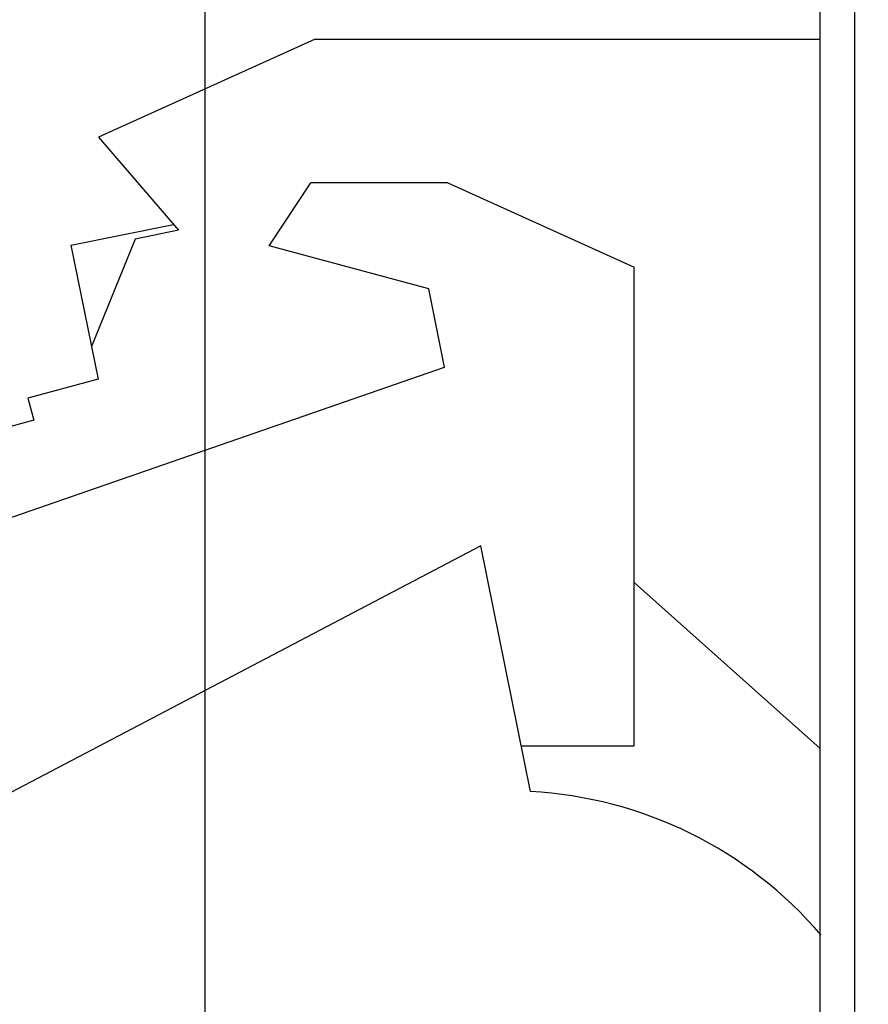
# Model space of a CAD drawing. Header units: inches. Extents: x 0.2 to 16.8, y 0.2 to 10.8.
# Tile 6 of 42: x 8.595 to 8.968, y 3.637 to 4.069. Entities that reach past the tile are written whole.
import ezdxf

# ---------------------------------------------------------------- set-up
doc = ezdxf.new("R2010")
doc.units = ezdxf.units.IN
doc.header["$LTSCALE"] = 0.935
doc.header["$MEASUREMENT"] = 0
doc.layers.get('0').update_dxf_attribs({"linetype": 'CONTINUOUS'})
doc.layers.add('DIMENSIONS', color=7, linetype='CONTINUOUS')
doc.styles.get("Standard").update_dxf_attribs({"font": 'txt', "width": 0.8})
doc.dimstyles.new('DIMSTYLE_1', dxfattribs={"dimtxt": 0.125, "dimasz": 0.18, "dimexe": 0.18, "dimexo": 0.0625, "dimgap": 0.09, "dimtad": 0, "dimtih": 1, "dimtoh": 1, "dimdec": 3, "dimzin": 4, "dimdsep": 46, "dimtxsty": 'STANDARD', "dimblk": '_FILLED', "dimblk1": '_FILLED', "dimblk2": '_FILLED', "dimcen": 0.09, "dimadec": 0, "dimazin": 0, "dimtp": 0.01, "dimtm": 0.01, "dimtfac": 1, "dimtdec": 3, "dimtofl": 0, "dimtmove": 0, "dimatfit": 3, "dimldrblk": '_FILLED', "dimfxl": 1, "dimtolj": 1, "dimtzin": 4, "dimarcsym": 0})

# ---------------------------------------------------------------- blocks, each defined once
blk = doc.blocks.new('*D20')
at = {"layer": 'DIMENSIONS', "color": 2, "linetype": 'CONTINUOUS'}
blk.add_line((8.67658, 4.12091), (8.67658, 2.62067), dxfattribs=at)
at = {"layer": 'DIMENSIONS', "color": 2, "linetype": 'CONTINUOUS', "insert": (8.61408, 2.55817), "char_height": 0.125, "width": 1.425, "attachment_point": 3, "rotation": 90, "line_spacing_factor": 0.9}
blk.add_mtext('3X .383{\\Ftxt.shx;\\W1.000000;\\H0.125000; }[9.74]', dxfattribs=at)
blk = doc.blocks.new('_FILLED')
at = {"color": 0, "linetype": 'BYBLOCK'}
blk.add_solid([(0, 0), (-1, 0.1736), (-1, -0.1736)], dxfattribs=at)
blk = doc.blocks.new('*D23')
at = {"layer": 'DIMENSIONS', "color": 2, "linetype": 'CONTINUOUS'}
for p, q in [((8.6575, 5.3208), (8.6575, 5.08797)), ((8.6575, 5.08797), (8.44252, 4.92306)), ((8.44252, 4.92306), (8.44252, 2.62067))]:
    blk.add_line(p, q, dxfattribs=at)
at = {"layer": 'DIMENSIONS', "color": 2, "linetype": 'CONTINUOUS', "insert": (8.38002, 2.55817), "char_height": 0.125, "width": 1.225, "attachment_point": 3, "rotation": 90, "line_spacing_factor": 0.9}
blk.add_mtext('.403{\\Ftxt.shx;\\W1.000000;\\H0.125000; }[10.22]', dxfattribs=at)

msp = doc.modelspace()

# ---------------------------------------------------------------- linework, layer by layer
at = {"color": 7, "linetype": 'CONTINUOUS'}
for p, q in [((8.94661, 3.14341), (8.94661, 8.18241)), ((8.96177, 3.16341), (8.96177, 8.16241)), ((8.72503, 4.0607), (8.63003, 4.0177)), ((8.72503, 4.0607), (8.94661, 4.0607)), ((8.63003, 4.0177), (8.66508, 3.97682)), ((8.70483, 3.97001), (8.7232, 3.9977)), ((8.7832, 3.9977), (8.7232, 3.9977)), ((8.7832, 3.9977), (8.86503, 3.9607)), ((8.61792, 3.97034), (8.66284, 3.97943)), ((8.66508, 3.97682), (8.64612, 3.97298)), ((8.61792, 3.97034), (8.62983, 3.91153)), ((8.64612, 3.97298), (8.62694, 3.92578)), ((8.77486, 3.95109), (8.70483, 3.97001)), ((8.86503, 3.7507), (8.86503, 3.9607)), ((8.7818, 3.91678), (8.77486, 3.95109)), ((8.144, 3.69559), (8.7818, 3.91678)), ((8.62983, 3.91153), (8.59894, 3.90314)), ((8.59894, 3.90314), (8.60156, 3.89349)), ((8.60156, 3.89349), (8.22519, 3.79131)), ((8.79768, 3.83837), (8.57633, 3.72215)), ((8.8195, 3.73056), (8.79768, 3.83837)), ((8.86503, 3.82232), (8.94661, 3.74939)), ((8.81542, 3.7507), (8.86503, 3.7507))]:
    msp.add_line(p, q, dxfattribs=at)
msp.add_arc((8.80997, 3.55081), 0.18, 40.4435, 86.9652, dxfattribs=at)

# ---------------------------------------------------------------- dimensions: what is measured, and where the dimension line sits
at = {"layer": 'DIMENSIONS', "color": 2, "linetype": 'CONTINUOUS'}
dim = msp.add_ordinate_dim(feature_location=(8.6574989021, 5.3207987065), offset=(-0.2149800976, -2.7001291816), dtype=0, origin=(9.0600318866, 5.3832987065), dimstyle='DIMSTYLE_1', dxfattribs=at)
dim.commit()
dim.dimension.update_dxf_attribs({"geometry": '*D23', "text_midpoint": (8.5769408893, 1.722170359)})
dim = msp.add_ordinate_dim(feature_location=(8.67658, 4.12091), offset=(0, -1.50025), dtype=1, origin=(9.06003, 4.18341), text='3X <>', dimstyle='DIMSTYLE_1', dxfattribs=at)
dim.commit()
dim.dimension.update_dxf_attribs({"geometry": '*D20', "text_midpoint": (8.7886, 1.66687)})

doc.saveas('drawing.dxf')
